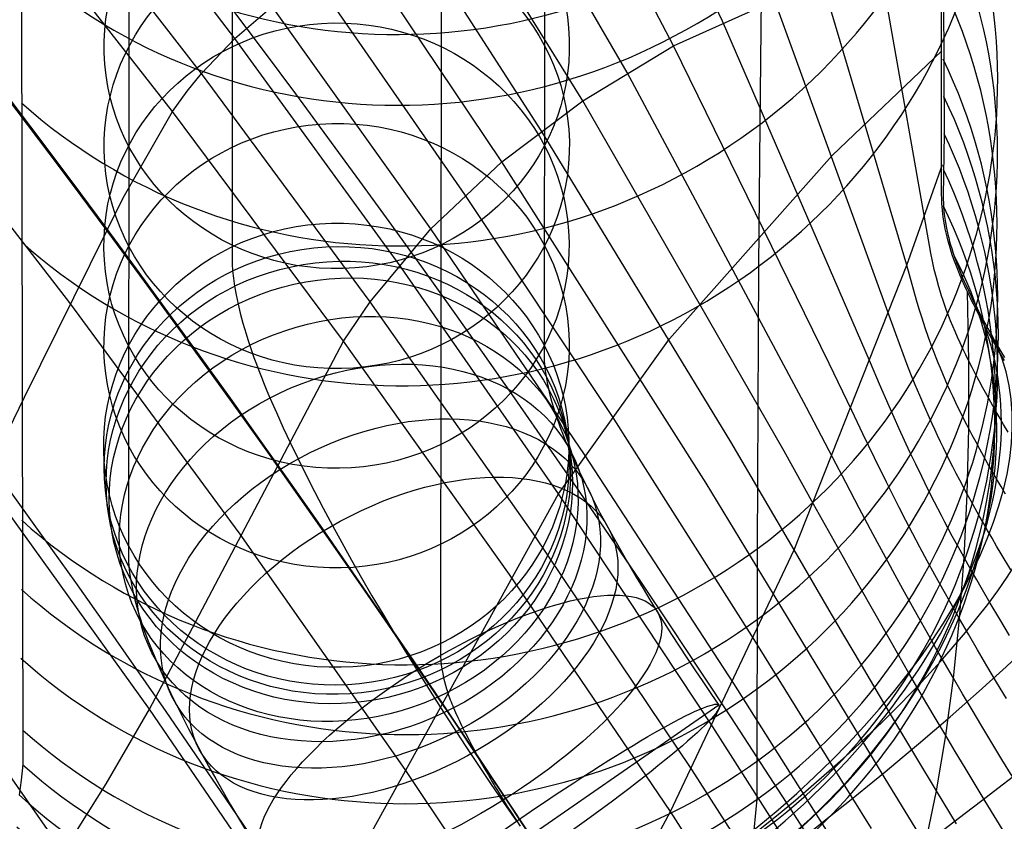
# Model space of a CAD drawing. Extents: x -919 to -345, y -585 to -19.
# Tile 105 of 123: x -403 to -382, y -209 to -191. Entities that reach past the tile are written whole.
import ezdxf

# ---------------------------------------------------------------- set-up
doc = ezdxf.new("R2010")
doc.units = 0
doc.layers.add('SCHIUMATO', color=84, linetype='CONTINUOUS')
doc.layers.add('TELAIO', color=3, linetype='CONTINUOUS')

msp = doc.modelspace()

# ---------------------------------------------------------------- linework, layer by layer
at = {"layer": 'SCHIUMATO'}
for p, q in [((-383.731, -196.197, 222.161), (-387.96, -172.136, 283.755)), ((-383.541, -173.147, 295.477), (-383.41, -193.792, 228.979)), ((-384.214, -196.617, 220.795), (-390.565, -175.275, 264.612)), ((-383.467, -195.003, 224.961), (-383.477, -177.427, 282.054)), ((-388.177, -191.372, 224.281), (-393.26, -180.639, 238.672)), ((-389.228, -191.905, 219.918), (-393.266, -184.243, 228.159)), ((-390.229, -192.478, 215.64), (-394.899, -184.396, 222.631)), ((-391.178, -193.085, 211.449), (-396.421, -184.632, 217.275)), ((-398.66, -191.749, 192.548), (-402.293, -186.969, 193.241)), ((-399.376, -192.502, 188.618), (-403.102, -187.674, 189.009)), ((-399.998, -193.318, 184.844), (-403.785, -188.466, 184.984)), ((-387.328, -188.942, 297.091), (-387.376, -193.594, 282.141)), ((-392.076, -193.724, 207.345), (-394.914, -189.304, 209.713)), ((-392.921, -194.396, 203.331), (-395.98, -189.832, 205.209)), ((-403.25, -190.133, 289.155), (-403.221, -207.354, 233.356)), ((-393.713, -195.1, 199.413), (-396.961, -190.416, 200.846)), ((-389.228, -191.905, 219.918), (-385.922, -190.411, 233.266)), ((-384.453, -198.095, 217.138), (-387.075, -190.875, 228.729)), ((-398.66, -191.749, 192.548), (-397.855, -191.056, 196.626)), ((-394.449, -195.837, 195.589), (-397.855, -191.056, 196.626)), ((-385, -198.718, 214.765), (-388.177, -191.372, 224.281)), ((-399.376, -192.502, 188.618), (-398.66, -191.749, 192.548)), ((-395.13, -196.606, 191.859), (-398.66, -191.749, 192.548)), ((-391.178, -193.085, 211.449), (-389.228, -191.905, 219.918)), ((-385.885, -198.731, 212.753), (-389.228, -191.905, 219.918)), ((-385.824, -194.259, 223.248), (-383.464, -192.011, 234.689)), ((-402.208, -197.433, 169.049), (-405.984, -192.544, 169.105)), ((-399.684, -192.876, 186.805), (-399.376, -192.502, 188.618)), ((-395.754, -197.411, 188.227), (-399.376, -192.502, 188.618)), ((-386.369, -199.68, 209.573), (-390.229, -192.478, 215.64)), ((-399.998, -193.318, 184.844), (-399.684, -192.876, 186.805)), ((-392.921, -194.396, 203.331), (-391.178, -193.085, 211.449)), ((-386.852, -200.622, 206.401), (-391.178, -193.085, 211.449)), ((-401.064, -195.173, 177.564), (-399.998, -193.318, 184.844)), ((-396.321, -198.253, 184.7), (-399.998, -193.318, 184.844)), ((-387.376, -193.594, 282.141), (-387.401, -196.644, 272.16)), ((-388.001, -200.419, 203.82), (-392.076, -193.724, 207.345)), ((-383.41, -193.792, 228.979), (-383.438, -195.139, 224.491)), ((-389.317, -198.204, 204.993), (-385.824, -194.259, 223.248)), ((-394.449, -195.837, 195.589), (-392.921, -194.396, 203.331)), ((-388.532, -201.307, 200.541), (-392.921, -194.396, 203.331)), ((-384.214, -196.617, 220.795), (-383.449, -194.459, 226.799)), ((-390.557, -199.852, 197.992), (-393.713, -195.1, 199.413)), ((-383.461, -195.286, 224.076), (-383.467, -195.003, 224.961)), ((-403.179, -199.459, 161.115), (-401.064, -195.173, 177.564)), ((-383.45, -195.435, 223.646), (-383.461, -195.286, 224.076)), ((-383.438, -195.139, 224.491), (-383.428, -195.35, 223.857)), ((-383.428, -195.35, 223.857), (-383.418, -195.461, 223.542)), ((-383.432, -195.589, 223.226), (-383.45, -195.435, 223.646)), ((-383.418, -195.461, 223.542), (-383.405, -195.577, 223.228)), ((-383.407, -195.751, 222.817), (-383.432, -195.589, 223.226)), ((-383.391, -195.836, 222.617), (-383.407, -195.751, 222.817)), ((-383.405, -195.577, 223.228), (-383.386, -195.7, 222.916)), ((-383.386, -195.7, 222.916), (-383.362, -195.828, 222.608)), ((-395.754, -197.411, 188.227), (-394.449, -195.837, 195.589)), ((-391.142, -200.691, 194.561), (-394.449, -195.837, 195.589)), ((-383.372, -195.922, 222.42), (-383.391, -195.836, 222.617)), ((-383.351, -196.011, 222.227), (-383.372, -195.922, 222.42)), ((-383.362, -195.828, 222.608), (-383.332, -195.964, 222.303)), ((-383.332, -195.964, 222.303), (-383.315, -196.035, 222.152)), ((-383.701, -196.365, 221.763), (-383.731, -196.197, 222.161)), ((-383.328, -196.103, 222.037), (-383.351, -196.011, 222.227)), ((-383.301, -196.197, 221.851), (-383.328, -196.103, 222.037)), ((-383.315, -196.035, 222.152), (-383.295, -196.108, 222.003)), ((-383.272, -196.295, 221.668), (-383.301, -196.197, 221.851)), ((-383.295, -196.108, 222.003), (-383.274, -196.183, 221.855)), ((-383.274, -196.183, 221.855), (-383.251, -196.261, 221.709)), ((-383.666, -196.536, 221.371), (-383.701, -196.365, 221.763)), ((-383.239, -196.395, 221.49), (-383.272, -196.295, 221.668)), ((-383.251, -196.261, 221.709), (-383.225, -196.341, 221.564)), ((-383.203, -196.499, 221.315), (-383.239, -196.395, 221.49)), ((-383.225, -196.341, 221.564), (-383.198, -196.423, 221.422)), ((-391.703, -201.538, 191.176), (-395.13, -196.606, 191.859)), ((-386.639, -202.743, 202.658), (-384.214, -196.617, 220.795)), ((-384.007, -197.371, 219.343), (-384.214, -196.617, 220.795)), ((-383.627, -196.712, 220.987), (-383.666, -196.536, 221.371)), ((-383.164, -196.606, 221.145), (-383.203, -196.499, 221.315)), ((-383.198, -196.423, 221.422), (-383.168, -196.508, 221.281)), ((-383.168, -196.508, 221.281), (-383.136, -196.595, 221.142)), ((-383.121, -196.716, 220.979), (-383.164, -196.606, 221.145)), ((-383.136, -196.595, 221.142), (-383.101, -196.686, 221.006)), ((-387.401, -196.644, 272.16), (-387.435, -202.72, 252.196)), ((-383.581, -196.895, 220.612), (-383.627, -196.712, 220.987)), ((-383.075, -196.83, 220.818), (-383.121, -196.716, 220.979)), ((-383.101, -196.686, 221.006), (-383.063, -196.779, 220.872)), ((-383.05, -196.889, 220.739), (-383.075, -196.83, 220.818)), ((-383.063, -196.779, 220.872), (-383.023, -196.875, 220.741)), ((-383.529, -197.084, 220.247), (-383.581, -196.895, 220.612)), ((-383.024, -196.948, 220.661), (-383.05, -196.889, 220.739)), ((-382.998, -197.009, 220.584), (-383.024, -196.948, 220.661)), ((-383.023, -196.875, 220.741), (-382.98, -196.973, 220.613)), ((-382.97, -197.07, 220.509), (-382.998, -197.009, 220.584)), ((-382.98, -196.973, 220.613), (-382.935, -197.075, 220.488)), ((-383.5, -197.181, 220.068), (-383.529, -197.084, 220.247)), ((-383.468, -197.281, 219.892), (-383.5, -197.181, 220.068)), ((-382.941, -197.133, 220.435), (-382.97, -197.07, 220.509)), ((-382.912, -197.196, 220.362), (-382.941, -197.133, 220.435)), ((-382.935, -197.075, 220.488), (-382.886, -197.18, 220.367)), ((-382.881, -197.261, 220.29), (-382.912, -197.196, 220.362)), ((-382.883, -198.684, 218.048), (-382.912, -197.196, 220.362)), ((-382.886, -197.18, 220.367), (-382.835, -197.287, 220.248)), ((-398.545, -202.406, 168.99), (-402.208, -197.433, 169.049)), ((-396.321, -198.253, 184.7), (-395.754, -197.411, 188.227)), ((-392.24, -202.398, 187.838), (-395.754, -197.411, 188.227)), ((-383.949, -197.565, 218.99), (-384.007, -197.371, 219.343)), ((-383.435, -197.382, 219.719), (-383.468, -197.281, 219.892)), ((-383.399, -197.486, 219.549), (-383.435, -197.382, 219.719)), ((-382.849, -197.326, 220.22), (-382.881, -197.261, 220.29)), ((-382.816, -197.393, 220.151), (-382.849, -197.326, 220.22)), ((-382.835, -197.287, 220.248), (-382.781, -197.398, 220.134)), ((-382.783, -197.461, 220.083), (-382.816, -197.393, 220.151)), ((-382.748, -197.53, 220.016), (-382.783, -197.461, 220.083)), ((-382.781, -197.398, 220.134), (-382.724, -197.51, 220.023)), ((-383.888, -197.762, 218.643), (-383.949, -197.565, 218.99)), ((-383.36, -197.593, 219.382), (-383.399, -197.486, 219.549)), ((-383.319, -197.702, 219.219), (-383.36, -197.593, 219.382)), ((-382.712, -197.599, 219.951), (-382.748, -197.53, 220.016)), ((-382.724, -197.51, 220.023), (-382.665, -197.625, 219.916)), ((-382.637, -197.741, 219.823), (-382.712, -197.599, 219.951)), ((-382.665, -197.625, 219.916), (-382.603, -197.742, 219.813)), ((-383.822, -197.965, 218.302), (-383.888, -197.762, 218.643)), ((-383.276, -197.814, 219.059), (-383.319, -197.702, 219.219)), ((-383.229, -197.929, 218.903), (-383.276, -197.814, 219.059)), ((-382.559, -197.887, 219.701), (-382.637, -197.741, 219.823)), ((-382.603, -197.742, 219.813), (-382.539, -197.861, 219.713)), ((-382.478, -198.037, 219.583), (-382.559, -197.887, 219.701)), ((-382.539, -197.861, 219.713), (-382.474, -197.981, 219.617)), ((-384.295, -198.523, 216.505), (-384.453, -198.095, 217.138)), ((-383.75, -198.173, 217.969), (-383.822, -197.965, 218.302)), ((-383.179, -198.046, 218.75), (-383.229, -197.929, 218.903)), ((-383.127, -198.167, 218.602), (-383.179, -198.046, 218.75)), ((-382.393, -198.19, 219.47), (-382.478, -198.037, 219.583)), ((-382.474, -197.981, 219.617), (-382.406, -198.103, 219.525)), ((-399.571, -204.418, 161.017), (-396.321, -198.253, 184.7)), ((-392.753, -203.27, 184.552), (-396.321, -198.253, 184.7)), ((-391.703, -201.538, 191.176), (-389.317, -198.204, 204.993)), ((-383.672, -198.387, 217.645), (-383.75, -198.173, 217.969)), ((-383.071, -198.291, 218.457), (-383.127, -198.167, 218.602)), ((-383.012, -198.418, 218.316), (-383.071, -198.291, 218.457)), ((-382.406, -198.103, 219.525), (-382.337, -198.227, 219.435)), ((-382.304, -198.346, 219.361), (-382.393, -198.19, 219.47)), ((-382.337, -198.227, 219.435), (-382.266, -198.352, 219.349)), ((-384.212, -198.742, 216.195), (-384.295, -198.523, 216.505)), ((-383.631, -198.497, 217.487), (-383.672, -198.387, 217.645)), ((-383.587, -198.609, 217.33), (-383.631, -198.497, 217.487)), ((-382.949, -198.549, 218.18), (-383.012, -198.418, 218.316)), ((-382.213, -198.505, 219.256), (-382.304, -198.346, 219.361)), ((-382.266, -198.352, 219.349), (-382.193, -198.478, 219.267)), ((-382.118, -198.667, 219.156), (-382.213, -198.505, 219.256)), ((-382.193, -198.478, 219.267), (-382.119, -198.606, 219.187)), ((-385.401, -199.745, 211.744), (-385.885, -198.731, 212.753)), ((-384.802, -199.18, 214.206), (-385, -198.718, 214.765)), ((-383.542, -198.722, 217.177), (-383.587, -198.609, 217.33)), ((-383.495, -198.838, 217.026), (-383.542, -198.722, 217.177)), ((-382.883, -198.684, 218.048), (-382.949, -198.549, 218.18)), ((-382.885, -200.133, 215.689), (-382.883, -198.684, 218.048)), ((-382.813, -198.822, 217.92), (-382.883, -198.684, 218.048)), ((-384.126, -198.964, 215.89), (-384.212, -198.742, 216.195)), ((-383.445, -198.956, 216.878), (-383.495, -198.838, 217.026)), ((-382.739, -198.963, 217.797), (-382.813, -198.822, 217.92)), ((-384.035, -199.191, 215.591), (-384.126, -198.964, 215.89)), ((-383.393, -199.076, 216.733), (-383.445, -198.956, 216.878)), ((-383.339, -199.199, 216.59), (-383.393, -199.076, 216.733)), ((-382.662, -199.109, 217.678), (-382.739, -198.963, 217.797)), ((-382.582, -199.257, 217.563), (-382.662, -199.109, 217.678)), ((-384.597, -199.653, 213.656), (-384.802, -199.18, 214.206)), ((-383.939, -199.423, 215.298), (-384.035, -199.191, 215.591)), ((-383.282, -199.324, 216.451), (-383.339, -199.199, 216.59)), ((-383.223, -199.451, 216.316), (-383.282, -199.324, 216.451)), ((-382.499, -199.409, 217.453), (-382.582, -199.257, 217.563)), ((-404.044, -201.227, 153.556), (-403.179, -199.459, 161.115)), ((-383.838, -199.661, 215.013), (-383.939, -199.423, 215.298)), ((-383.161, -199.582, 216.183), (-383.223, -199.451, 216.316)), ((-383.096, -199.715, 216.054), (-383.161, -199.582, 216.183)), ((-382.412, -199.564, 217.347), (-382.499, -199.409, 217.453)), ((-382.323, -199.721, 217.244), (-382.412, -199.564, 217.347)), ((-385.808, -200.759, 208.719), (-386.369, -199.68, 209.573)), ((-385.16, -200.247, 211.264), (-385.401, -199.745, 211.744)), ((-384.49, -199.894, 213.386), (-384.597, -199.653, 213.656)), ((-383.73, -199.905, 214.736), (-383.838, -199.661, 215.013)), ((-383.029, -199.851, 215.929), (-383.096, -199.715, 216.054)), ((-382.23, -199.882, 217.146), (-382.323, -199.721, 217.244)), ((-387.497, -204.671, 196.583), (-390.557, -199.852, 197.992)), ((-384.38, -200.139, 213.12), (-384.49, -199.894, 213.386)), ((-383.674, -200.03, 214.6), (-383.73, -199.905, 214.736)), ((-382.958, -199.99, 215.807), (-383.029, -199.851, 215.929)), ((-382.885, -200.133, 215.689), (-382.958, -199.99, 215.807)), ((-382.135, -200.045, 217.051), (-382.23, -199.882, 217.146)), ((-384.266, -200.388, 212.86), (-384.38, -200.139, 213.12)), ((-383.616, -200.156, 214.467), (-383.674, -200.03, 214.6)), ((-383.556, -200.285, 214.337), (-383.616, -200.156, 214.467)), ((-382.919, -201.541, 213.287), (-382.885, -200.133, 215.689)), ((-382.808, -200.278, 215.575), (-382.885, -200.133, 215.689)), ((-382.038, -200.211, 216.961), (-382.135, -200.045, 217.051)), ((-386.639, -202.743, 202.658), (-388.001, -200.419, 203.82)), ((-384.911, -200.76, 210.791), (-385.16, -200.247, 211.264)), ((-384.148, -200.642, 212.605), (-384.266, -200.388, 212.86)), ((-383.494, -200.415, 214.209), (-383.556, -200.285, 214.337)), ((-383.43, -200.548, 214.083), (-383.494, -200.415, 214.209)), ((-382.728, -200.427, 215.465), (-382.808, -200.278, 215.575)), ((-382.645, -200.578, 215.359), (-382.728, -200.427, 215.465)), ((-386.22, -201.758, 205.69), (-386.852, -200.622, 206.401)), ((-383.364, -200.683, 213.961), (-383.43, -200.548, 214.083)), ((-382.56, -200.733, 215.256), (-382.645, -200.578, 215.359)), ((-387.936, -205.614, 193.543), (-391.142, -200.691, 194.561)), ((-385.527, -201.295, 208.312), (-385.808, -200.759, 208.719)), ((-384.651, -201.287, 210.33), (-384.911, -200.76, 210.791)), ((-384.025, -200.902, 212.356), (-384.148, -200.642, 212.605)), ((-383.296, -200.82, 213.841), (-383.364, -200.683, 213.961)), ((-383.225, -200.959, 213.724), (-383.296, -200.82, 213.841)), ((-382.471, -200.89, 215.157), (-382.56, -200.733, 215.256)), ((-383.896, -201.167, 212.114), (-384.025, -200.902, 212.356)), ((-383.152, -201.101, 213.61), (-383.225, -200.959, 213.724)), ((-382.38, -201.05, 215.062), (-382.471, -200.89, 215.157)), ((-382.287, -201.212, 214.97), (-382.38, -201.05, 215.062)), ((-400.496, -206.165, 153.435), (-404.044, -201.227, 153.556)), ((-383.762, -201.438, 211.88), (-383.896, -201.167, 212.114)), ((-383.077, -201.245, 213.499), (-383.152, -201.101, 213.61)), ((-382.999, -201.392, 213.391), (-383.077, -201.245, 213.499)), ((-382.191, -201.377, 214.882), (-382.287, -201.212, 214.97)), ((-387.065, -203.714, 199.621), (-388.532, -201.307, 200.541)), ((-385.239, -201.844, 207.911), (-385.527, -201.295, 208.312)), ((-384.516, -201.557, 210.106), (-384.651, -201.287, 210.33)), ((-383.621, -201.716, 211.654), (-383.762, -201.438, 211.88)), ((-382.919, -201.541, 213.287), (-382.999, -201.392, 213.391)), ((-382.093, -201.544, 214.796), (-382.191, -201.377, 214.882)), ((-396.079, -209.458, 160.916), (-391.703, -201.538, 191.176)), ((-388.382, -206.544, 190.498), (-391.703, -201.538, 191.176)), ((-384.377, -201.831, 209.886), (-384.516, -201.557, 210.106)), ((-382.985, -202.906, 210.846), (-382.919, -201.541, 213.287)), ((-382.836, -201.694, 213.186), (-382.919, -201.541, 213.287)), ((-382.75, -201.849, 213.088), (-382.836, -201.694, 213.186)), ((-385.58, -202.907, 205.017), (-386.22, -201.758, 205.69)), ((-384.939, -202.408, 207.52), (-385.239, -201.844, 207.911)), ((-384.234, -202.11, 209.672), (-384.377, -201.831, 209.886)), ((-383.473, -202.002, 211.437), (-383.621, -201.716, 211.654)), ((-382.662, -202.006, 212.993), (-382.75, -201.849, 213.088)), ((-384.086, -202.394, 209.463), (-384.234, -202.11, 209.672)), ((-383.397, -202.147, 211.332), (-383.473, -202.002, 211.437)), ((-382.571, -202.166, 212.902), (-382.662, -202.006, 212.993)), ((-383.319, -202.295, 211.229), (-383.397, -202.147, 211.332)), ((-383.238, -202.444, 211.13), (-383.319, -202.295, 211.229)), ((-382.478, -202.328, 212.814), (-382.571, -202.166, 212.902)), ((-382.383, -202.492, 212.729), (-382.478, -202.328, 212.814)), ((-394.996, -207.462, 168.929), (-398.545, -202.406, 168.99)), ((-388.837, -207.462, 187.449), (-392.24, -202.398, 187.838)), ((-384.627, -202.988, 207.143), (-384.939, -202.408, 207.52)), ((-383.934, -202.684, 209.261), (-384.086, -202.394, 209.463)), ((-383.156, -202.596, 211.032), (-383.238, -202.444, 211.13)), ((-382.286, -202.659, 212.647), (-382.383, -202.492, 212.729)), ((-389.298, -208.366, 184.399), (-386.639, -202.743, 202.658)), ((-387.435, -202.72, 252.196), (-387.44, -208.104, 234.664)), ((-385.936, -203.948, 202.108), (-386.639, -202.743, 202.658)), ((-383.776, -202.979, 209.066), (-383.934, -202.684, 209.261)), ((-383.071, -202.75, 210.938), (-383.156, -202.596, 211.032)), ((-382.985, -202.906, 210.846), (-383.071, -202.75, 210.938)), ((-382.187, -202.828, 212.568), (-382.286, -202.659, 212.647)), ((-385.245, -203.503, 204.691), (-385.58, -202.907, 205.017)), ((-383.083, -204.226, 208.364), (-382.985, -202.906, 210.846)), ((-382.896, -203.064, 210.757), (-382.985, -202.906, 210.846)), ((-381.982, -203.171, 212.419), (-382.187, -202.828, 212.568)), ((-384.466, -203.285, 206.961), (-384.627, -202.988, 207.143)), ((-383.612, -203.281, 208.878), (-383.776, -202.979, 209.066)), ((-382.805, -203.225, 210.671), (-382.896, -203.064, 210.757)), ((-389.298, -208.366, 184.399), (-392.753, -203.27, 184.552)), ((-384.301, -203.586, 206.783), (-384.466, -203.285, 206.961)), ((-383.442, -203.589, 208.698), (-383.612, -203.281, 208.878)), ((-382.712, -203.388, 210.588), (-382.805, -203.225, 210.671)), ((-382.616, -203.552, 210.507), (-382.712, -203.388, 210.588)), ((-384.899, -204.116, 204.375), (-385.245, -203.503, 204.691)), ((-384.132, -203.892, 206.61), (-384.301, -203.586, 206.783)), ((-383.266, -203.904, 208.527), (-383.442, -203.589, 208.698)), ((-382.421, -203.888, 210.354), (-382.616, -203.552, 210.507)), ((-386.306, -204.968, 199.185), (-387.065, -203.714, 199.621)), ((-385.569, -204.574, 201.842), (-385.936, -203.948, 202.108)), ((-383.958, -204.203, 206.444), (-384.132, -203.892, 206.61)), ((-383.083, -204.226, 208.364), (-383.266, -203.904, 208.527)), ((-382.218, -204.23, 210.211), (-382.421, -203.888, 210.354)), ((-384.541, -204.744, 204.074), (-384.899, -204.116, 204.375)), ((-383.78, -204.519, 206.283), (-383.958, -204.203, 206.444)), ((-383.215, -205.5, 205.843), (-383.083, -204.226, 208.364)), ((-382.893, -204.555, 208.212), (-383.083, -204.226, 208.364)), ((-382.008, -204.58, 210.078), (-382.218, -204.23, 210.211)), ((-402.35, -209.234, 137.75), (-405.809, -204.292, 137.878)), ((-400.496, -206.165, 153.435), (-399.571, -204.418, 161.017)), ((-385.193, -205.214, 201.584), (-385.569, -204.574, 201.842)), ((-383.597, -204.84, 206.129), (-383.78, -204.519, 206.283)), ((-382.696, -204.892, 208.069), (-382.893, -204.555, 208.212)), ((-385.849, -207.324, 195.928), (-387.497, -204.671, 196.583)), ((-384.169, -205.389, 203.789), (-384.541, -204.744, 204.074)), ((-383.408, -205.167, 205.982), (-383.597, -204.84, 206.129)), ((-385.509, -206.284, 198.767), (-386.306, -204.968, 199.185)), ((-382.493, -205.235, 207.934), (-382.696, -204.892, 208.069)), ((-384.806, -205.87, 201.336), (-385.193, -205.214, 201.584)), ((-383.215, -205.5, 205.843), (-383.408, -205.167, 205.982)), ((-382.285, -205.584, 207.809), (-382.493, -205.235, 207.934)), ((-383.783, -206.051, 203.524), (-384.169, -205.389, 203.789)), ((-383.38, -206.731, 203.282), (-383.215, -205.5, 205.843)), ((-383.016, -205.839, 205.712), (-383.215, -205.5, 205.843)), ((-386.211, -208.335, 193.064), (-387.936, -205.614, 193.543)), ((-382.071, -205.938, 207.692), (-382.285, -205.584, 207.809)), ((-384.409, -206.539, 201.102), (-384.806, -205.87, 201.336)), ((-382.811, -206.183, 205.588), (-383.016, -205.839, 205.712)), ((-383.583, -206.389, 203.4), (-383.783, -206.051, 203.524)), ((-401.424, -207.772, 145.675), (-400.496, -206.165, 153.435)), ((-397.063, -211.185, 153.312), (-400.496, -206.165, 153.435)), ((-384.678, -207.654, 198.381), (-385.509, -206.284, 198.767)), ((-382.602, -206.532, 205.471), (-382.811, -206.183, 205.588)), ((-384.74, -212.26, 189.879), (-388.382, -206.544, 190.498)), ((-384, -207.223, 200.883), (-384.409, -206.539, 201.102)), ((-383.38, -206.731, 203.282), (-383.583, -206.389, 203.4)), ((-382.389, -206.887, 205.362), (-382.602, -206.532, 205.471)), ((-383.58, -207.92, 200.682), (-383.38, -206.731, 203.282)), ((-383.173, -207.077, 203.171), (-383.38, -206.731, 203.282)), ((-382.171, -207.245, 205.26), (-382.389, -206.887, 205.362)), ((-382.962, -207.428, 203.065), (-383.173, -207.077, 203.171)), ((-403.221, -207.354, 233.356), (-403.251, -207.691, 232.133)), ((-384.978, -208.731, 195.628), (-385.849, -207.324, 195.928)), ((-383.58, -207.92, 200.682), (-384, -207.223, 200.883)), ((-381.95, -207.608, 205.165), (-382.171, -207.245, 205.26)), ((-391.564, -212.596, 168.865), (-394.996, -207.462, 168.929)), ((-385.126, -213.241, 187.071), (-388.837, -207.462, 187.449)), ((-382.53, -208.142, 202.872), (-382.962, -207.428, 203.065)), ((-403.251, -207.691, 232.133), (-403.296, -208.009, 230.905)), ((-402.35, -209.234, 137.75), (-401.424, -207.772, 145.675)), ((-384.251, -208.356, 198.205), (-384.678, -207.654, 198.381)), ((-383.815, -209.068, 198.042), (-383.58, -207.92, 200.682)), ((-383.149, -208.631, 200.501), (-383.58, -207.92, 200.682)), ((-387.44, -208.104, 234.664), (-387.583, -209.572, 229.769)), ((-382.085, -208.87, 202.701), (-382.53, -208.142, 202.872)), ((-391.564, -212.596, 168.865), (-389.298, -208.366, 184.399)), ((-385.55, -214.178, 184.221), (-389.298, -208.366, 184.399)), ((-384.394, -211.237, 192.642), (-386.211, -208.335, 193.064)), ((-383.815, -209.068, 198.042), (-384.251, -208.356, 198.205))]:
    msp.add_line(p, q, dxfattribs=at)
at = {"layer": 'SCHIUMATO', "extrusion": (-0.173963, 0.119777, 0.977441)}
msp.add_arc((370.719, -156.381, 337.393), 12.801, 353.1759, 151.2313, dxfattribs=at)
at = {"layer": 'SCHIUMATO', "extrusion": (-0.185477, 0.143806, 0.972069)}
msp.add_arc((383.395, -127.656, 333.462), 12.789, 356.5294, 154.5771, dxfattribs=at)
at = {"layer": 'SCHIUMATO', "extrusion": (-0.184282, 0.159936, 0.969773)}
msp.add_arc((395.154, -103.786, 324.318), 12.754, 359.3546, 157.4061, dxfattribs=at)
at = {"layer": 'SCHIUMATO', "extrusion": (-0.160063, 0.163968, 0.973393)}
msp.add_arc((410.796, -76.489, 304.895), 12.695, 3.859, 161.9192, dxfattribs=at)
at = {"layer": 'SCHIUMATO', "extrusion": (-0.142494, 0.177027, 0.973836)}
msp.add_arc((424.62, -38.165, 285.43), 12.642, 9.1439, 167.2094, dxfattribs=at)
at = {"layer": 'SCHIUMATO', "extrusion": (-0.106654, 0.203268, 0.973297)}
msp.add_arc((439.184, 44.999, 245.577), 12.553, 20.0326, 178.1045, dxfattribs=at)
at = {"layer": 'SCHIUMATO', "extrusion": (-0.096042, 0.207839, 0.973437)}
msp.add_arc((439.903, 66.59, 235.373), 12.534, 22.7986, 180.874, dxfattribs=at)
at = {"layer": 'SCHIUMATO', "extrusion": (-0.089924, 0.218199, 0.971752)}
msp.add_arc((439.641, 86.411, 225.342), 12.517, 25.093, 183.1704, dxfattribs=at)
at = {"layer": 'SCHIUMATO', "extrusion": (-0.084898, 0.23041, 0.969383)}
msp.add_arc((438.679, 104.961, 215.191), 12.499, 27.3164, 185.3911, dxfattribs=at)
at = {"layer": 'SCHIUMATO', "extrusion": (-0.070174, 0.219987, 0.972975)}
msp.add_arc((436.313, 120.678, 209.73), 12.493, 29.6853, 187.7692, dxfattribs=at)
at = {"layer": 'SCHIUMATO', "extrusion": (-0.052006, 0.205159, 0.977346)}
msp.add_arc((431.539, 142.329, 203.973), 12.488, 32.7385, 190.8332, dxfattribs=at)
at = {"layer": 'SCHIUMATO', "extrusion": (-0.067266, 0.235284, 0.969596)}
msp.add_arc((434.466, 136.547, 199.545), 12.483, 30.9226, 189.002, dxfattribs=at)
at = {"layer": 'SCHIUMATO', "extrusion": (-0.150473, 0.3539, 0.9231)}
msp.add_arc((441.749, 114.197, 195.203), 12.471, 24.972, 183.0006, dxfattribs=at)
at = {"layer": 'SCHIUMATO', "extrusion": (-0.311359, 0.552917, 0.772876)}
msp.add_arc((442.729, 127.283, 181.838), 12.454, 21.2926, 179.1684, dxfattribs=at)
at = {"layer": 'SCHIUMATO', "extrusion": (-0.397094, 0.645108, 0.652803)}
msp.add_arc((441.87, 145.16, 168.695), 12.45, 20.5296, 178.3025, dxfattribs=at)
at = {"layer": 'SCHIUMATO', "extrusion": (-0.468219, 0.71355, 0.521169)}
msp.add_arc((440.842, 163.84, 152.103), 12.449, 20.0209, 177.7144, dxfattribs=at)
at = {"layer": 'SCHIUMATO', "extrusion": (-0.552799, 0.780869, 0.290958)}
msp.add_arc((439.201, 191.824, 117.92), 12.46, 19.451, 177.0762, dxfattribs=at)
at = {"layer": 'SCHIUMATO', "extrusion": (-0.592143, 0.798635, 0.107471)}
msp.add_arc((438.048, 209.188, 86.615), 12.489, 19.5087, 177.1267, dxfattribs=at)
at = {"layer": 'SCHIUMATO', "extrusion": (-0.601611, 0.798631, 0.015898)}
msp.add_arc((437.771, 216.137, 67.58), 12.522, 20.0021, 177.628, dxfattribs=at)
at = {"layer": 'SCHIUMATO', "extrusion": (-0.595324, 0.803033, 0.026973)}
msp.add_arc((438.45, 215.549, 64.029), 12.542, 20.1398, 177.7746, dxfattribs=at)
at = {"layer": 'TELAIO'}
for p, q in [((-398.709, -171.672, 305.855), (-398.718, -196.601, 224.278)), ((-391.989, -174.216, 305.205), (-392.013, -198.551, 225.493)), ((-400.935, -178.288, 307.181), (-400.947, -202.974, 226.378)), ((-394.213, -180.713, 306.927), (-394.241, -204.941, 227.543)), ((-398.718, -196.601, 224.278), (-398.708, -196.744, 223.856)), ((-398.708, -196.744, 223.856), (-398.689, -196.902, 223.422)), ((-398.689, -196.902, 223.422), (-398.664, -197.074, 222.977)), ((-398.664, -197.074, 222.977), (-398.632, -197.258, 222.524)), ((-398.632, -197.258, 222.524), (-398.591, -197.456, 222.062)), ((-398.591, -197.456, 222.062), (-398.544, -197.654, 221.627)), ((-398.544, -197.654, 221.627), (-398.488, -197.868, 221.187)), ((-398.488, -197.868, 221.187), (-398.42, -198.098, 220.744)), ((-398.42, -198.098, 220.744), (-398.382, -198.219, 220.523)), ((-398.382, -198.219, 220.523), (-398.341, -198.345, 220.302)), ((-398.341, -198.345, 220.302), (-398.296, -198.474, 220.081)), ((-398.296, -198.474, 220.081), (-398.249, -198.608, 219.862)), ((-398.249, -198.608, 219.862), (-398.198, -198.745, 219.645)), ((-392.013, -198.551, 225.493), (-392.01, -198.658, 225.155)), ((-392.01, -198.658, 225.155), (-392.002, -198.771, 224.821)), ((-398.198, -198.745, 219.645), (-398.145, -198.885, 219.43)), ((-398.145, -198.885, 219.43), (-398.089, -199.029, 219.217)), ((-392.002, -198.771, 224.821), (-391.989, -198.89, 224.493)), ((-391.989, -198.89, 224.493), (-391.97, -199.015, 224.17)), ((-398.089, -199.029, 219.217), (-398.03, -199.175, 219.008)), ((-391.97, -199.015, 224.17), (-391.948, -199.144, 223.85)), ((-391.948, -199.144, 223.85), (-391.92, -199.279, 223.537)), ((-398.03, -199.175, 219.008), (-397.969, -199.323, 218.801)), ((-397.969, -199.323, 218.801), (-397.906, -199.474, 218.599)), ((-391.92, -199.279, 223.537), (-391.89, -199.408, 223.253)), ((-397.906, -199.474, 218.599), (-397.838, -199.631, 218.394)), ((-391.89, -199.408, 223.253), (-391.854, -199.542, 222.975)), ((-391.854, -199.542, 222.975), (-391.813, -199.683, 222.704)), ((-397.838, -199.631, 218.394), (-397.768, -199.791, 218.193)), ((-397.768, -199.791, 218.193), (-397.696, -199.952, 217.997)), ((-391.813, -199.683, 222.704), (-391.79, -199.756, 222.571)), ((-391.79, -199.756, 222.571), (-391.766, -199.83, 222.439)), ((-397.696, -199.952, 217.997), (-397.621, -200.115, 217.804)), ((-391.766, -199.83, 222.439), (-391.74, -199.906, 222.309)), ((-391.74, -199.906, 222.309), (-391.712, -199.984, 222.181)), ((-391.712, -199.984, 222.181), (-391.683, -200.064, 222.054)), ((-397.621, -200.115, 217.804), (-397.544, -200.28, 217.616)), ((-391.683, -200.064, 222.054), (-391.652, -200.146, 221.928)), ((-391.652, -200.146, 221.928), (-391.619, -200.229, 221.805)), ((-397.544, -200.28, 217.616), (-397.465, -200.447, 217.432)), ((-391.619, -200.229, 221.805), (-391.585, -200.314, 221.683)), ((-391.585, -200.314, 221.683), (-391.55, -200.401, 221.562)), ((-391.55, -200.401, 221.562), (-391.512, -200.49, 221.443)), ((-397.465, -200.447, 217.432), (-397.301, -200.786, 217.073)), ((-391.512, -200.49, 221.443), (-391.472, -200.583, 221.321)), ((-391.472, -200.583, 221.321), (-391.43, -200.678, 221.201)), ((-397.301, -200.786, 217.073), (-397.129, -201.132, 216.729)), ((-391.43, -200.678, 221.201), (-391.387, -200.775, 221.083)), ((-391.387, -200.775, 221.083), (-391.342, -200.874, 220.966)), ((-391.342, -200.874, 220.966), (-391.295, -200.974, 220.851)), ((-391.295, -200.974, 220.851), (-391.247, -201.076, 220.738)), ((-397.129, -201.132, 216.729), (-396.949, -201.486, 216.398)), ((-391.247, -201.076, 220.738), (-391.146, -201.285, 220.518)), ((-396.949, -201.486, 216.398), (-396.76, -201.847, 216.08)), ((-391.146, -201.285, 220.518), (-391.04, -201.499, 220.305)), ((-391.04, -201.499, 220.305), (-390.928, -201.718, 220.1)), ((-396.76, -201.847, 216.08), (-396.662, -202.031, 215.927)), ((-390.928, -201.718, 220.1), (-390.811, -201.942, 219.903)), ((-396.662, -202.031, 215.927), (-396.562, -202.217, 215.776)), ((-390.811, -201.942, 219.903), (-390.688, -202.171, 219.715)), ((-396.562, -202.217, 215.776), (-396.361, -202.584, 215.494)), ((-390.688, -202.171, 219.715), (-390.565, -202.396, 219.541)), ((-390.565, -202.396, 219.541), (-390.438, -202.625, 219.376)), ((-396.361, -202.584, 215.494), (-396.152, -202.959, 215.225)), ((-390.438, -202.625, 219.376), (-390.306, -202.857, 219.22)), ((-396.152, -202.959, 215.225), (-395.936, -203.34, 214.97)), ((-390.306, -202.857, 219.22), (-390.17, -203.092, 219.073)), ((-400.947, -202.974, 226.378), (-400.939, -203.097, 226.018)), ((-400.939, -203.097, 226.018), (-400.923, -203.228, 225.659)), ((-390.17, -203.092, 219.073), (-390.03, -203.33, 218.935)), ((-400.923, -203.228, 225.659), (-400.903, -203.367, 225.299)), ((-400.903, -203.367, 225.299), (-400.877, -203.513, 224.94)), ((-395.936, -203.34, 214.97), (-395.712, -203.727, 214.729)), ((-390.03, -203.33, 218.935), (-389.886, -203.571, 218.807)), ((-400.877, -203.513, 224.94), (-400.845, -203.667, 224.582)), ((-389.886, -203.571, 218.807), (-389.738, -203.814, 218.688)), ((-400.845, -203.667, 224.582), (-400.81, -203.817, 224.253)), ((-400.81, -203.817, 224.253), (-400.767, -203.975, 223.927)), ((-395.712, -203.727, 214.729), (-395.481, -204.119, 214.502)), ((-389.738, -203.814, 218.688), (-389.586, -204.06, 218.579)), ((-400.767, -203.975, 223.927), (-400.718, -204.143, 223.604)), ((-400.718, -204.143, 223.604), (-400.69, -204.231, 223.445)), ((-400.69, -204.231, 223.445), (-400.661, -204.321, 223.286)), ((-395.481, -204.119, 214.502), (-395.244, -204.516, 214.291)), ((-389.586, -204.06, 218.579), (-389.431, -204.308, 218.48)), ((-400.661, -204.321, 223.286), (-400.629, -204.413, 223.129)), ((-400.629, -204.413, 223.129), (-400.595, -204.508, 222.974)), ((-389.431, -204.308, 218.48), (-389.272, -204.558, 218.391)), ((-400.595, -204.508, 222.974), (-400.559, -204.605, 222.82)), ((-400.559, -204.605, 222.82), (-400.521, -204.705, 222.668)), ((-395.244, -204.516, 214.291), (-395, -204.916, 214.096)), ((-389.272, -204.558, 218.391), (-389.109, -204.81, 218.311)), ((-400.521, -204.705, 222.668), (-400.482, -204.806, 222.517)), ((-400.482, -204.806, 222.517), (-400.44, -204.91, 222.369)), ((-389.109, -204.81, 218.311), (-388.944, -205.063, 218.241)), ((-400.44, -204.91, 222.369), (-400.397, -205.015, 222.223)), ((-400.397, -205.015, 222.223), (-400.351, -205.123, 222.079)), ((-395, -204.916, 214.096), (-394.751, -205.319, 213.917)), ((-394.241, -204.941, 227.543), (-394.239, -205.032, 227.255)), ((-394.239, -205.032, 227.255), (-394.233, -205.123, 226.983)), ((-388.944, -205.063, 218.241), (-388.775, -205.317, 218.181)), ((-400.351, -205.123, 222.079), (-400.303, -205.236, 221.932)), ((-400.303, -205.236, 221.932), (-400.252, -205.35, 221.788)), ((-394.233, -205.123, 226.983), (-394.223, -205.215, 226.73)), ((-394.223, -205.215, 226.73), (-394.209, -205.308, 226.491)), ((-400.252, -205.35, 221.788), (-400.2, -205.467, 221.646)), ((-400.2, -205.467, 221.646), (-400.146, -205.585, 221.507)), ((-394.751, -205.319, 213.917), (-394.497, -205.725, 213.755)), ((-394.209, -205.308, 226.491), (-394.192, -205.4, 226.266)), ((-394.192, -205.4, 226.266), (-394.174, -205.489, 226.056)), ((-394.174, -205.489, 226.056), (-394.155, -205.57, 225.878)), ((-388.775, -205.317, 218.181), (-388.604, -205.572, 218.13)), ((-400.146, -205.585, 221.507), (-400.09, -205.705, 221.37)), ((-400.09, -205.705, 221.37), (-400.033, -205.826, 221.236)), ((-394.155, -205.57, 225.878), (-394.134, -205.65, 225.715)), ((-394.134, -205.65, 225.715), (-394.111, -205.728, 225.564)), ((-388.604, -205.572, 218.13), (-388.431, -205.827, 218.089)), ((-400.033, -205.826, 221.236), (-399.913, -206.074, 220.974)), ((-394.497, -205.725, 213.755), (-394.238, -206.132, 213.609)), ((-394.111, -205.728, 225.564), (-394.099, -205.767, 225.492)), ((-394.099, -205.767, 225.492), (-394.086, -205.806, 225.423)), ((-394.086, -205.806, 225.423), (-394.073, -205.845, 225.356)), ((-394.073, -205.845, 225.356), (-394.059, -205.885, 225.291)), ((-394.059, -205.885, 225.291), (-394.044, -205.925, 225.228)), ((-394.044, -205.925, 225.228), (-394.029, -205.965, 225.166)), ((-388.431, -205.827, 218.089), (-388.255, -206.082, 218.058)), ((-399.913, -206.074, 220.974), (-399.786, -206.328, 220.722)), ((-388.255, -206.082, 218.056), (-396.479, -211.772, 218.056)), ((-394.238, -206.132, 213.609), (-393.975, -206.54, 213.48)), ((-394.029, -205.965, 225.166), (-394.012, -206.007, 225.104)), ((-394.012, -206.007, 225.104), (-393.995, -206.05, 225.043)), ((-393.995, -206.05, 225.043), (-393.977, -206.093, 224.983)), ((-393.977, -206.093, 224.983), (-393.958, -206.139, 224.922)), ((-393.958, -206.139, 224.922), (-393.914, -206.238, 224.796)), ((-399.786, -206.328, 220.722), (-399.654, -206.588, 220.48)), ((-393.914, -206.238, 224.796), (-393.867, -206.344, 224.669)), ((-393.867, -206.344, 224.669), (-393.841, -206.399, 224.605)), ((-393.975, -206.54, 213.48), (-393.708, -206.948, 213.367)), ((-393.841, -206.399, 224.605), (-393.814, -206.456, 224.542)), ((-393.814, -206.456, 224.542), (-393.786, -206.514, 224.48)), ((-393.786, -206.514, 224.48), (-393.757, -206.573, 224.418)), ((-399.654, -206.588, 220.48), (-399.515, -206.854, 220.247)), ((-393.757, -206.573, 224.418), (-393.728, -206.634, 224.357)), ((-393.728, -206.634, 224.357), (-393.697, -206.695, 224.297)), ((-393.697, -206.695, 224.297), (-393.633, -206.821, 224.181)), ((-399.515, -206.854, 220.247), (-399.37, -207.125, 220.024)), ((-393.708, -206.948, 213.367), (-393.437, -207.357, 213.27)), ((-393.633, -206.821, 224.181), (-393.566, -206.949, 224.068)), ((-393.566, -206.949, 224.068), (-393.496, -207.078, 223.962)), ((-399.37, -207.125, 220.024), (-399.223, -207.393, 219.818)), ((-393.496, -207.078, 223.962), (-393.427, -207.204, 223.864)), ((-399.223, -207.393, 219.818), (-399.071, -207.665, 219.622)), ((-393.437, -207.357, 213.27), (-393.163, -207.764, 213.19)), ((-393.427, -207.204, 223.864), (-393.357, -207.331, 223.772)), ((-393.357, -207.331, 223.772), (-393.284, -207.459, 223.686)), ((-393.284, -207.459, 223.686), (-393.21, -207.588, 223.605)), ((-393.21, -207.588, 223.605), (-393.172, -207.653, 223.567)), ((-399.071, -207.665, 219.622), (-398.914, -207.942, 219.437)), ((-393.172, -207.653, 223.567), (-393.133, -207.718, 223.53)), ((-393.163, -207.764, 213.19), (-392.886, -208.171, 213.124)), ((-393.133, -207.718, 223.53), (-393.094, -207.784, 223.494)), ((-393.094, -207.784, 223.494), (-393.054, -207.85, 223.459)), ((-398.914, -207.942, 219.437), (-398.751, -208.223, 219.261)), ((-393.054, -207.85, 223.459), (-393.014, -207.917, 223.426)), ((-393.014, -207.917, 223.426), (-392.973, -207.984, 223.394)), ((-392.973, -207.984, 223.394), (-392.889, -208.119, 223.334)), ((-398.751, -208.223, 219.261), (-398.584, -208.507, 219.097)), ((-392.889, -208.119, 223.334), (-392.803, -208.258, 223.279)), ((-392.886, -208.171, 213.124), (-392.608, -208.577, 213.074)), ((-392.803, -208.258, 223.279), (-392.713, -208.398, 223.229)), ((-392.713, -208.398, 223.229), (-392.621, -208.54, 223.184)), ((-398.584, -208.507, 219.097), (-398.412, -208.795, 218.944)), ((-392.621, -208.54, 223.184), (-392.527, -208.684, 223.145))]:
    msp.add_line(p, q, dxfattribs=at)
at = {"layer": 'TELAIO', "extrusion": (-0.008309, 0.289742, 0.957069)}
msp.add_circle((401.808, 246.615, 191.686), 5, dxfattribs=at)
at = {"layer": 'TELAIO', "extrusion": (-0.006276, 0.289396, 0.957189)}
msp.add_circle((400.583, 249.241, 183.625), 5, dxfattribs=at)
at = {"layer": 'TELAIO', "extrusion": (-0.004053, 0.288809, 0.957378)}
msp.add_circle((399.19, 252.067, 175.554), 5, dxfattribs=at)
at = {"layer": 'TELAIO', "extrusion": (-0.006309, 0.293949, 0.9558)}
msp.add_circle((400.639, 250.165, 167.709), 5, dxfattribs=at)
at = {"layer": 'TELAIO', "extrusion": (-0.006429, 0.296356, 0.955056)}
msp.add_circle((400.736, 250.458, 159.754), 5, dxfattribs=at)
at = {"layer": 'TELAIO', "extrusion": (-0.035036, 0.332975, 0.942284)}
msp.add_circle((415.32, 224.677, 159.394), 5, dxfattribs=at)
at = {"layer": 'TELAIO', "extrusion": (-0.06001, 0.364222, 0.929377)}
msp.add_circle((423.87, 207.554, 159.375), 5, dxfattribs=at)
at = {"layer": 'TELAIO', "extrusion": (-0.091328, 0.402614, 0.910803)}
msp.add_circle((431.131, 191.591, 159.159), 5, dxfattribs=at)
at = {"layer": 'TELAIO', "extrusion": (-0.166821, 0.491559, 0.854717)}
msp.add_circle((440.137, 170.411, 157.249), 5, dxfattribs=at)
at = {"layer": 'TELAIO', "extrusion": (-0.250618, 0.58401, 0.77209)}
msp.add_circle((443.822, 164.274, 152.006), 5, dxfattribs=at)
at = {"layer": 'TELAIO', "extrusion": (-0.325391, 0.660064, 0.677079)}
msp.add_circle((444.824, 167.73, 143.722), 5, dxfattribs=at)
at = {"layer": 'TELAIO', "extrusion": (-0.390433, 0.719966, 0.573769)}
msp.add_circle((444.812, 175.248, 133.047), 5, dxfattribs=at)
at = {"layer": 'TELAIO', "extrusion": (-0.498312, 0.799182, 0.336145)}
msp.add_circle((443.555, 194.826, 104.529), 5, dxfattribs=at)
at = {"layer": 'TELAIO', "extrusion": (-0.566944, 0.819354, 0.085045)}
msp.add_circle((441.537, 212.891, 69.809), 5, dxfattribs=at)
at = {"layer": 'TELAIO', "extrusion": (-1.27117e-16, -0.04013, 0.999194)}
msp.add_arc((-631.948, -357.63, 226.163), 291.855, 32.13766, 90, dxfattribs=at)
at = {"layer": 'TELAIO', "extrusion": (1.28822e-16, -0.04013, 0.999194)}
msp.add_arc((-631.948, -357.63, 221.271), 286.75, 32.13766, 90, dxfattribs=at)
at = {"layer": 'TELAIO', "extrusion": (-1.02904e-16, -0.04013, 0.999194)}
msp.add_arc((-631.948, -357.63, 231.268), 286.963, 32.13766, 90, dxfattribs=at)
at = {"layer": 'TELAIO', "extrusion": (-3.0222e-16, -0.04013, 0.999194)}
msp.add_arc((-631.948, -357.63, 226.376), 281.858, 32.13766, 90, dxfattribs=at)

doc.saveas('drawing.dxf')
